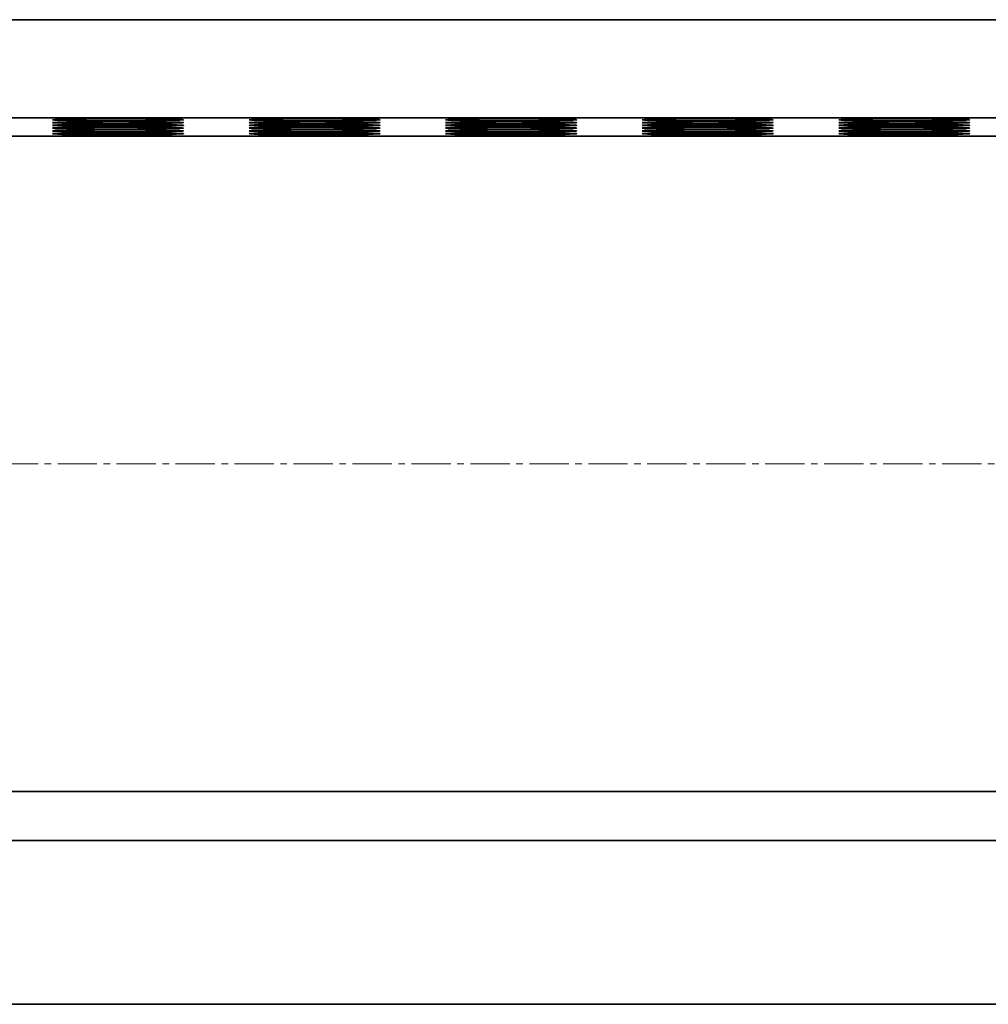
# Model space of a CAD drawing. Header units: millimetres. Extents: x 2945 to 26725, y -1082 to 16127.
# Tile 145 of 151: x 22718 to 23014, y 12168 to 12468. Entities that reach past the tile are written whole.
import ezdxf

# ---------------------------------------------------------------- set-up
doc = ezdxf.new("R2010")
doc.units = ezdxf.units.MM
doc.linetypes.add('点画线', pattern=[18, 12, -2, 2, -2])
doc.layers.add('中心线层', color=1, linetype='点画线', lineweight=18)
doc.layers.add('几何体', color=7, linetype='Continuous', lineweight=35)

msp = doc.modelspace()

# ---------------------------------------------------------------- linework, layer by layer
at = {"layer": '中心线层'}
msp.add_line((23551.999, 12332.598), (20660.189, 12332.598), dxfattribs=at)
at = {"layer": '几何体'}
for p, q in [((23288.428, 12468.148), (20888.428, 12468.148)), ((23288.428, 12438.151), (20888.428, 12438.151)), ((23290.928, 12432.598), (20890.928, 12432.598)), ((20890.928, 12232.598), (23290.928, 12232.598)), ((20888.428, 12217.598), (23288.428, 12217.598)), ((23380.928, 12167.598), (20790.928, 12167.598))]:
    msp.add_line(p, q, dxfattribs=at)
for points in [[(22728.428, 12437.588), (22728.606, 12437.625), (22729.139, 12437.662), (22730.015, 12437.697), (22731.22, 12437.731), (22732.732, 12437.762), (22734.524, 12437.79), (22736.564, 12437.814), (22738.816, 12437.835), (22741.24, 12437.85), (22743.791, 12437.862), (22746.426, 12437.868), (22749.096, 12437.869), (22751.754, 12437.865), (22754.353, 12437.857), (22756.847, 12437.843), (22759.19, 12437.825), (22761.34, 12437.803), (22763.261, 12437.776), (22764.917, 12437.747), (22766.278, 12437.715), (22767.321, 12437.68), (22768.027, 12437.644), (22768.383, 12437.606), (22768.383, 12437.569), (22768.027, 12437.531), (22767.321, 12437.495), (22766.278, 12437.46), (22764.917, 12437.428), (22763.261, 12437.399), (22761.34, 12437.372), (22759.19, 12437.35), (22756.847, 12437.332), (22754.353, 12437.318), (22751.754, 12437.31), (22749.096, 12437.306), (22746.426, 12437.307), (22743.791, 12437.314), (22741.24, 12437.325), (22738.816, 12437.341), (22736.564, 12437.361), (22734.524, 12437.385), (22732.732, 12437.413), (22731.22, 12437.444), (22730.015, 12437.478), (22729.139, 12437.513), (22728.606, 12437.55), (22728.428, 12437.588)], [(22728.428, 12436.743), (22728.606, 12436.78), (22729.139, 12436.817), (22730.015, 12436.852), (22731.22, 12436.886), (22732.732, 12436.917), (22734.524, 12436.945), (22736.564, 12436.969), (22738.816, 12436.99), (22741.24, 12437.005), (22743.791, 12437.017), (22746.426, 12437.023), (22749.096, 12437.024), (22751.754, 12437.02), (22754.353, 12437.012), (22756.847, 12436.998), (22759.19, 12436.98), (22761.34, 12436.958), (22763.261, 12436.931), (22764.917, 12436.902), (22766.278, 12436.87), (22767.321, 12436.835), (22768.027, 12436.799), (22768.383, 12436.761), (22768.383, 12436.724), (22768.027, 12436.686), (22767.321, 12436.65), (22766.278, 12436.615), (22764.917, 12436.583), (22763.261, 12436.554), (22761.34, 12436.527), (22759.19, 12436.505), (22756.847, 12436.487), (22754.353, 12436.473), (22751.754, 12436.465), (22749.096, 12436.461), (22746.426, 12436.462), (22743.791, 12436.469), (22741.24, 12436.48), (22738.816, 12436.496), (22736.564, 12436.516), (22734.524, 12436.54), (22732.732, 12436.568), (22731.22, 12436.599), (22730.015, 12436.633), (22729.139, 12436.668), (22728.606, 12436.705), (22728.428, 12436.743)], [(22788.428, 12437.588), (22788.606, 12437.625), (22789.139, 12437.662), (22790.015, 12437.697), (22791.22, 12437.731), (22792.732, 12437.762), (22794.524, 12437.79), (22796.564, 12437.814), (22798.816, 12437.835), (22801.24, 12437.85), (22803.791, 12437.862), (22806.426, 12437.868), (22809.096, 12437.869), (22811.754, 12437.865), (22814.353, 12437.857), (22816.847, 12437.843), (22819.19, 12437.825), (22821.34, 12437.803), (22823.261, 12437.776), (22824.917, 12437.747), (22826.278, 12437.715), (22827.321, 12437.68), (22828.027, 12437.644), (22828.383, 12437.606), (22828.383, 12437.569), (22828.027, 12437.531), (22827.321, 12437.495), (22826.278, 12437.46), (22824.917, 12437.428), (22823.261, 12437.399), (22821.34, 12437.372), (22819.19, 12437.35), (22816.847, 12437.332), (22814.353, 12437.318), (22811.754, 12437.31), (22809.096, 12437.306), (22806.426, 12437.307), (22803.791, 12437.314), (22801.24, 12437.325), (22798.816, 12437.341), (22796.564, 12437.361), (22794.524, 12437.385), (22792.732, 12437.413), (22791.22, 12437.444), (22790.015, 12437.478), (22789.139, 12437.513), (22788.606, 12437.55), (22788.428, 12437.588)], [(22788.428, 12436.743), (22788.606, 12436.78), (22789.139, 12436.817), (22790.015, 12436.852), (22791.22, 12436.886), (22792.732, 12436.917), (22794.524, 12436.945), (22796.564, 12436.969), (22798.816, 12436.99), (22801.24, 12437.005), (22803.791, 12437.017), (22806.426, 12437.023), (22809.096, 12437.024), (22811.754, 12437.02), (22814.353, 12437.012), (22816.847, 12436.998), (22819.19, 12436.98), (22821.34, 12436.958), (22823.261, 12436.931), (22824.917, 12436.902), (22826.278, 12436.87), (22827.321, 12436.835), (22828.027, 12436.799), (22828.383, 12436.761), (22828.383, 12436.724), (22828.027, 12436.686), (22827.321, 12436.65), (22826.278, 12436.615), (22824.917, 12436.583), (22823.261, 12436.554), (22821.34, 12436.527), (22819.19, 12436.505), (22816.847, 12436.487), (22814.353, 12436.473), (22811.754, 12436.465), (22809.096, 12436.461), (22806.426, 12436.462), (22803.791, 12436.469), (22801.24, 12436.48), (22798.816, 12436.496), (22796.564, 12436.516), (22794.524, 12436.54), (22792.732, 12436.568), (22791.22, 12436.599), (22790.015, 12436.633), (22789.139, 12436.668), (22788.606, 12436.705), (22788.428, 12436.743)], [(22848.428, 12437.588), (22848.606, 12437.625), (22849.139, 12437.662), (22850.015, 12437.697), (22851.22, 12437.731), (22852.732, 12437.762), (22854.524, 12437.79), (22856.564, 12437.814), (22858.816, 12437.835), (22861.24, 12437.85), (22863.791, 12437.862), (22866.426, 12437.868), (22869.096, 12437.869), (22871.754, 12437.865), (22874.353, 12437.857), (22876.847, 12437.843), (22879.19, 12437.825), (22881.34, 12437.803), (22883.261, 12437.776), (22884.917, 12437.747), (22886.278, 12437.715), (22887.321, 12437.68), (22888.027, 12437.644), (22888.383, 12437.606), (22888.383, 12437.569), (22888.027, 12437.531), (22887.321, 12437.495), (22886.278, 12437.46), (22884.917, 12437.428), (22883.261, 12437.399), (22881.34, 12437.372), (22879.19, 12437.35), (22876.847, 12437.332), (22874.353, 12437.318), (22871.754, 12437.31), (22869.096, 12437.306), (22866.426, 12437.307), (22863.791, 12437.314), (22861.24, 12437.325), (22858.816, 12437.341), (22856.564, 12437.361), (22854.524, 12437.385), (22852.732, 12437.413), (22851.22, 12437.444), (22850.015, 12437.478), (22849.139, 12437.513), (22848.606, 12437.55), (22848.428, 12437.588)], [(22848.428, 12436.743), (22848.606, 12436.78), (22849.139, 12436.817), (22850.015, 12436.852), (22851.22, 12436.886), (22852.732, 12436.917), (22854.524, 12436.945), (22856.564, 12436.969), (22858.816, 12436.99), (22861.24, 12437.005), (22863.791, 12437.017), (22866.426, 12437.023), (22869.096, 12437.024), (22871.754, 12437.02), (22874.353, 12437.012), (22876.847, 12436.998), (22879.19, 12436.98), (22881.34, 12436.958), (22883.261, 12436.931), (22884.917, 12436.902), (22886.278, 12436.87), (22887.321, 12436.835), (22888.027, 12436.799), (22888.383, 12436.761), (22888.383, 12436.724), (22888.027, 12436.686), (22887.321, 12436.65), (22886.278, 12436.615), (22884.917, 12436.583), (22883.261, 12436.554), (22881.34, 12436.527), (22879.19, 12436.505), (22876.847, 12436.487), (22874.353, 12436.473), (22871.754, 12436.465), (22869.096, 12436.461), (22866.426, 12436.462), (22863.791, 12436.469), (22861.24, 12436.48), (22858.816, 12436.496), (22856.564, 12436.516), (22854.524, 12436.54), (22852.732, 12436.568), (22851.22, 12436.599), (22850.015, 12436.633), (22849.139, 12436.668), (22848.606, 12436.705), (22848.428, 12436.743)], [(22908.428, 12437.588), (22908.606, 12437.625), (22909.139, 12437.662), (22910.015, 12437.697), (22911.22, 12437.731), (22912.732, 12437.762), (22914.524, 12437.79), (22916.564, 12437.814), (22918.816, 12437.835), (22921.24, 12437.85), (22923.791, 12437.862), (22926.426, 12437.868), (22929.096, 12437.869), (22931.754, 12437.865), (22934.353, 12437.857), (22936.847, 12437.843), (22939.19, 12437.825), (22941.34, 12437.803), (22943.261, 12437.776), (22944.917, 12437.747), (22946.278, 12437.715), (22947.321, 12437.68), (22948.027, 12437.644), (22948.383, 12437.606), (22948.383, 12437.569), (22948.027, 12437.531), (22947.321, 12437.495), (22946.278, 12437.46), (22944.917, 12437.428), (22943.261, 12437.399), (22941.34, 12437.372), (22939.19, 12437.35), (22936.847, 12437.332), (22934.353, 12437.318), (22931.754, 12437.31), (22929.096, 12437.306), (22926.426, 12437.307), (22923.791, 12437.314), (22921.24, 12437.325), (22918.816, 12437.341), (22916.564, 12437.361), (22914.524, 12437.385), (22912.732, 12437.413), (22911.22, 12437.444), (22910.015, 12437.478), (22909.139, 12437.513), (22908.606, 12437.55), (22908.428, 12437.588)], [(22908.428, 12436.743), (22908.606, 12436.78), (22909.139, 12436.817), (22910.015, 12436.852), (22911.22, 12436.886), (22912.732, 12436.917), (22914.524, 12436.945), (22916.564, 12436.969), (22918.816, 12436.99), (22921.24, 12437.005), (22923.791, 12437.017), (22926.426, 12437.023), (22929.096, 12437.024), (22931.754, 12437.02), (22934.353, 12437.012), (22936.847, 12436.998), (22939.19, 12436.98), (22941.34, 12436.958), (22943.261, 12436.931), (22944.917, 12436.902), (22946.278, 12436.87), (22947.321, 12436.835), (22948.027, 12436.799), (22948.383, 12436.761), (22948.383, 12436.724), (22948.027, 12436.686), (22947.321, 12436.65), (22946.278, 12436.615), (22944.917, 12436.583), (22943.261, 12436.554), (22941.34, 12436.527), (22939.19, 12436.505), (22936.847, 12436.487), (22934.353, 12436.473), (22931.754, 12436.465), (22929.096, 12436.461), (22926.426, 12436.462), (22923.791, 12436.469), (22921.24, 12436.48), (22918.816, 12436.496), (22916.564, 12436.516), (22914.524, 12436.54), (22912.732, 12436.568), (22911.22, 12436.599), (22910.015, 12436.633), (22909.139, 12436.668), (22908.606, 12436.705), (22908.428, 12436.743)], [(22968.428, 12437.588), (22968.606, 12437.625), (22969.139, 12437.662), (22970.015, 12437.697), (22971.22, 12437.731), (22972.732, 12437.762), (22974.524, 12437.79), (22976.564, 12437.814), (22978.816, 12437.835), (22981.24, 12437.85), (22983.791, 12437.862), (22986.426, 12437.868), (22989.096, 12437.869), (22991.754, 12437.865), (22994.353, 12437.857), (22996.847, 12437.843), (22999.19, 12437.825), (23001.34, 12437.803), (23003.261, 12437.776), (23004.917, 12437.747), (23006.278, 12437.715), (23007.321, 12437.68), (23008.027, 12437.644), (23008.383, 12437.606), (23008.383, 12437.569), (23008.027, 12437.531), (23007.321, 12437.495), (23006.278, 12437.46), (23004.917, 12437.428), (23003.261, 12437.399), (23001.34, 12437.372), (22999.19, 12437.35), (22996.847, 12437.332), (22994.353, 12437.318), (22991.754, 12437.31), (22989.096, 12437.306), (22986.426, 12437.307), (22983.791, 12437.314), (22981.24, 12437.325), (22978.816, 12437.341), (22976.564, 12437.361), (22974.524, 12437.385), (22972.732, 12437.413), (22971.22, 12437.444), (22970.015, 12437.478), (22969.139, 12437.513), (22968.606, 12437.55), (22968.428, 12437.588)], [(22968.428, 12436.743), (22968.606, 12436.78), (22969.139, 12436.817), (22970.015, 12436.852), (22971.22, 12436.886), (22972.732, 12436.917), (22974.524, 12436.945), (22976.564, 12436.969), (22978.816, 12436.99), (22981.24, 12437.005), (22983.791, 12437.017), (22986.426, 12437.023), (22989.096, 12437.024), (22991.754, 12437.02), (22994.353, 12437.012), (22996.847, 12436.998), (22999.19, 12436.98), (23001.34, 12436.958), (23003.261, 12436.931), (23004.917, 12436.902), (23006.278, 12436.87), (23007.321, 12436.835), (23008.027, 12436.799), (23008.383, 12436.761), (23008.383, 12436.724), (23008.027, 12436.686), (23007.321, 12436.65), (23006.278, 12436.615), (23004.917, 12436.583), (23003.261, 12436.554), (23001.34, 12436.527), (22999.19, 12436.505), (22996.847, 12436.487), (22994.353, 12436.473), (22991.754, 12436.465), (22989.096, 12436.461), (22986.426, 12436.462), (22983.791, 12436.469), (22981.24, 12436.48), (22978.816, 12436.496), (22976.564, 12436.516), (22974.524, 12436.54), (22972.732, 12436.568), (22971.22, 12436.599), (22970.015, 12436.633), (22969.139, 12436.668), (22968.606, 12436.705), (22968.428, 12436.743)], [(22728.428, 12435.898), (22728.606, 12435.935), (22729.139, 12435.972), (22730.015, 12436.007), (22731.22, 12436.041), (22732.732, 12436.072), (22734.524, 12436.1), (22736.564, 12436.124), (22738.816, 12436.145), (22741.24, 12436.16), (22743.791, 12436.172), (22746.426, 12436.178), (22749.096, 12436.179), (22751.754, 12436.175), (22754.353, 12436.167), (22756.847, 12436.153), (22759.19, 12436.135), (22761.34, 12436.113), (22763.261, 12436.086), (22764.917, 12436.057), (22766.278, 12436.025), (22767.321, 12435.99), (22768.027, 12435.954), (22768.383, 12435.916), (22768.383, 12435.879), (22768.027, 12435.841), (22767.321, 12435.805), (22766.278, 12435.77), (22764.917, 12435.738), (22763.261, 12435.709), (22761.34, 12435.682), (22759.19, 12435.66), (22756.847, 12435.642), (22754.353, 12435.628), (22751.754, 12435.62), (22749.096, 12435.616), (22746.426, 12435.617), (22743.791, 12435.624), (22741.24, 12435.635), (22738.816, 12435.651), (22736.564, 12435.671), (22734.524, 12435.695), (22732.732, 12435.723), (22731.22, 12435.754), (22730.015, 12435.788), (22729.139, 12435.823), (22728.606, 12435.86), (22728.428, 12435.898)], [(22728.428, 12435.053), (22728.606, 12435.09), (22729.139, 12435.127), (22730.015, 12435.162), (22731.22, 12435.196), (22732.732, 12435.227), (22734.524, 12435.255), (22736.564, 12435.279), (22738.816, 12435.3), (22741.24, 12435.315), (22743.791, 12435.327), (22746.426, 12435.333), (22749.096, 12435.334), (22751.754, 12435.33), (22754.353, 12435.322), (22756.847, 12435.308), (22759.19, 12435.29), (22761.34, 12435.268), (22763.261, 12435.241), (22764.917, 12435.212), (22766.278, 12435.18), (22767.321, 12435.145), (22768.027, 12435.109), (22768.383, 12435.071), (22768.383, 12435.034), (22768.027, 12434.996), (22767.321, 12434.96), (22766.278, 12434.925), (22764.917, 12434.893), (22763.261, 12434.864), (22761.34, 12434.837), (22759.19, 12434.815), (22756.847, 12434.797), (22754.353, 12434.784), (22751.754, 12434.775), (22749.096, 12434.771), (22746.426, 12434.772), (22743.791, 12434.779), (22741.24, 12434.79), (22738.816, 12434.806), (22736.564, 12434.826), (22734.524, 12434.85), (22732.732, 12434.878), (22731.22, 12434.909), (22730.015, 12434.943), (22729.139, 12434.978), (22728.606, 12435.015), (22728.428, 12435.053)], [(22728.428, 12434.208), (22728.606, 12434.245), (22729.139, 12434.282), (22730.015, 12434.317), (22731.22, 12434.351), (22732.732, 12434.382), (22734.524, 12434.41), (22736.564, 12434.434), (22738.816, 12434.455), (22741.24, 12434.47), (22743.791, 12434.482), (22746.426, 12434.488), (22749.096, 12434.489), (22751.754, 12434.485), (22754.353, 12434.477), (22756.847, 12434.463), (22759.19, 12434.445), (22761.34, 12434.423), (22763.261, 12434.396), (22764.917, 12434.367), (22766.278, 12434.335), (22767.321, 12434.3), (22768.027, 12434.264), (22768.383, 12434.226), (22768.383, 12434.189), (22768.027, 12434.151), (22767.321, 12434.115), (22766.278, 12434.08), (22764.917, 12434.048), (22763.261, 12434.019), (22761.34, 12433.992), (22759.19, 12433.97), (22756.847, 12433.952), (22754.353, 12433.939), (22751.754, 12433.93), (22749.096, 12433.926), (22746.426, 12433.927), (22743.791, 12433.934), (22741.24, 12433.945), (22738.816, 12433.961), (22736.564, 12433.981), (22734.524, 12434.005), (22732.732, 12434.033), (22731.22, 12434.064), (22730.015, 12434.098), (22729.139, 12434.133), (22728.606, 12434.17), (22728.428, 12434.208)], [(22788.428, 12435.898), (22788.606, 12435.935), (22789.139, 12435.972), (22790.015, 12436.007), (22791.22, 12436.041), (22792.732, 12436.072), (22794.524, 12436.1), (22796.564, 12436.124), (22798.816, 12436.145), (22801.24, 12436.16), (22803.791, 12436.172), (22806.426, 12436.178), (22809.096, 12436.179), (22811.754, 12436.175), (22814.353, 12436.167), (22816.847, 12436.153), (22819.19, 12436.135), (22821.34, 12436.113), (22823.261, 12436.086), (22824.917, 12436.057), (22826.278, 12436.025), (22827.321, 12435.99), (22828.027, 12435.954), (22828.383, 12435.916), (22828.383, 12435.879), (22828.027, 12435.841), (22827.321, 12435.805), (22826.278, 12435.77), (22824.917, 12435.738), (22823.261, 12435.709), (22821.34, 12435.682), (22819.19, 12435.66), (22816.847, 12435.642), (22814.353, 12435.628), (22811.754, 12435.62), (22809.096, 12435.616), (22806.426, 12435.617), (22803.791, 12435.624), (22801.24, 12435.635), (22798.816, 12435.651), (22796.564, 12435.671), (22794.524, 12435.695), (22792.732, 12435.723), (22791.22, 12435.754), (22790.015, 12435.788), (22789.139, 12435.823), (22788.606, 12435.86), (22788.428, 12435.898)], [(22788.428, 12435.053), (22788.606, 12435.09), (22789.139, 12435.127), (22790.015, 12435.162), (22791.22, 12435.196), (22792.732, 12435.227), (22794.524, 12435.255), (22796.564, 12435.279), (22798.816, 12435.3), (22801.24, 12435.315), (22803.791, 12435.327), (22806.426, 12435.333), (22809.096, 12435.334), (22811.754, 12435.33), (22814.353, 12435.322), (22816.847, 12435.308), (22819.19, 12435.29), (22821.34, 12435.268), (22823.261, 12435.241), (22824.917, 12435.212), (22826.278, 12435.18), (22827.321, 12435.145), (22828.027, 12435.109), (22828.383, 12435.071), (22828.383, 12435.034), (22828.027, 12434.996), (22827.321, 12434.96), (22826.278, 12434.925), (22824.917, 12434.893), (22823.261, 12434.864), (22821.34, 12434.837), (22819.19, 12434.815), (22816.847, 12434.797), (22814.353, 12434.784), (22811.754, 12434.775), (22809.096, 12434.771), (22806.426, 12434.772), (22803.791, 12434.779), (22801.24, 12434.79), (22798.816, 12434.806), (22796.564, 12434.826), (22794.524, 12434.85), (22792.732, 12434.878), (22791.22, 12434.909), (22790.015, 12434.943), (22789.139, 12434.978), (22788.606, 12435.015), (22788.428, 12435.053)], [(22788.428, 12434.208), (22788.606, 12434.245), (22789.139, 12434.282), (22790.015, 12434.317), (22791.22, 12434.351), (22792.732, 12434.382), (22794.524, 12434.41), (22796.564, 12434.434), (22798.816, 12434.455), (22801.24, 12434.47), (22803.791, 12434.482), (22806.426, 12434.488), (22809.096, 12434.489), (22811.754, 12434.485), (22814.353, 12434.477), (22816.847, 12434.463), (22819.19, 12434.445), (22821.34, 12434.423), (22823.261, 12434.396), (22824.917, 12434.367), (22826.278, 12434.335), (22827.321, 12434.3), (22828.027, 12434.264), (22828.383, 12434.226), (22828.383, 12434.189), (22828.027, 12434.151), (22827.321, 12434.115), (22826.278, 12434.08), (22824.917, 12434.048), (22823.261, 12434.019), (22821.34, 12433.992), (22819.19, 12433.97), (22816.847, 12433.952), (22814.353, 12433.939), (22811.754, 12433.93), (22809.096, 12433.926), (22806.426, 12433.927), (22803.791, 12433.934), (22801.24, 12433.945), (22798.816, 12433.961), (22796.564, 12433.981), (22794.524, 12434.005), (22792.732, 12434.033), (22791.22, 12434.064), (22790.015, 12434.098), (22789.139, 12434.133), (22788.606, 12434.17), (22788.428, 12434.208)], [(22848.428, 12435.898), (22848.606, 12435.935), (22849.139, 12435.972), (22850.015, 12436.007), (22851.22, 12436.041), (22852.732, 12436.072), (22854.524, 12436.1), (22856.564, 12436.124), (22858.816, 12436.145), (22861.24, 12436.16), (22863.791, 12436.172), (22866.426, 12436.178), (22869.096, 12436.179), (22871.754, 12436.175), (22874.353, 12436.167), (22876.847, 12436.153), (22879.19, 12436.135), (22881.34, 12436.113), (22883.261, 12436.086), (22884.917, 12436.057), (22886.278, 12436.025), (22887.321, 12435.99), (22888.027, 12435.954), (22888.383, 12435.916), (22888.383, 12435.879), (22888.027, 12435.841), (22887.321, 12435.805), (22886.278, 12435.77), (22884.917, 12435.738), (22883.261, 12435.709), (22881.34, 12435.682), (22879.19, 12435.66), (22876.847, 12435.642), (22874.353, 12435.628), (22871.754, 12435.62), (22869.096, 12435.616), (22866.426, 12435.617), (22863.791, 12435.624), (22861.24, 12435.635), (22858.816, 12435.651), (22856.564, 12435.671), (22854.524, 12435.695), (22852.732, 12435.723), (22851.22, 12435.754), (22850.015, 12435.788), (22849.139, 12435.823), (22848.606, 12435.86), (22848.428, 12435.898)], [(22848.428, 12435.053), (22848.606, 12435.09), (22849.139, 12435.127), (22850.015, 12435.162), (22851.22, 12435.196), (22852.732, 12435.227), (22854.524, 12435.255), (22856.564, 12435.279), (22858.816, 12435.3), (22861.24, 12435.315), (22863.791, 12435.327), (22866.426, 12435.333), (22869.096, 12435.334), (22871.754, 12435.33), (22874.353, 12435.322), (22876.847, 12435.308), (22879.19, 12435.29), (22881.34, 12435.268), (22883.261, 12435.241), (22884.917, 12435.212), (22886.278, 12435.18), (22887.321, 12435.145), (22888.027, 12435.109), (22888.383, 12435.071), (22888.383, 12435.034), (22888.027, 12434.996), (22887.321, 12434.96), (22886.278, 12434.925), (22884.917, 12434.893), (22883.261, 12434.864), (22881.34, 12434.837), (22879.19, 12434.815), (22876.847, 12434.797), (22874.353, 12434.784), (22871.754, 12434.775), (22869.096, 12434.771), (22866.426, 12434.772), (22863.791, 12434.779), (22861.24, 12434.79), (22858.816, 12434.806), (22856.564, 12434.826), (22854.524, 12434.85), (22852.732, 12434.878), (22851.22, 12434.909), (22850.015, 12434.943), (22849.139, 12434.978), (22848.606, 12435.015), (22848.428, 12435.053)], [(22848.428, 12434.208), (22848.606, 12434.245), (22849.139, 12434.282), (22850.015, 12434.317), (22851.22, 12434.351), (22852.732, 12434.382), (22854.524, 12434.41), (22856.564, 12434.434), (22858.816, 12434.455), (22861.24, 12434.47), (22863.791, 12434.482), (22866.426, 12434.488), (22869.096, 12434.489), (22871.754, 12434.485), (22874.353, 12434.477), (22876.847, 12434.463), (22879.19, 12434.445), (22881.34, 12434.423), (22883.261, 12434.396), (22884.917, 12434.367), (22886.278, 12434.335), (22887.321, 12434.3), (22888.027, 12434.264), (22888.383, 12434.226), (22888.383, 12434.189), (22888.027, 12434.151), (22887.321, 12434.115), (22886.278, 12434.08), (22884.917, 12434.048), (22883.261, 12434.019), (22881.34, 12433.992), (22879.19, 12433.97), (22876.847, 12433.952), (22874.353, 12433.939), (22871.754, 12433.93), (22869.096, 12433.926), (22866.426, 12433.927), (22863.791, 12433.934), (22861.24, 12433.945), (22858.816, 12433.961), (22856.564, 12433.981), (22854.524, 12434.005), (22852.732, 12434.033), (22851.22, 12434.064), (22850.015, 12434.098), (22849.139, 12434.133), (22848.606, 12434.17), (22848.428, 12434.208)], [(22908.428, 12435.898), (22908.606, 12435.935), (22909.139, 12435.972), (22910.015, 12436.007), (22911.22, 12436.041), (22912.732, 12436.072), (22914.524, 12436.1), (22916.564, 12436.124), (22918.816, 12436.145), (22921.24, 12436.16), (22923.791, 12436.172), (22926.426, 12436.178), (22929.096, 12436.179), (22931.754, 12436.175), (22934.353, 12436.167), (22936.847, 12436.153), (22939.19, 12436.135), (22941.34, 12436.113), (22943.261, 12436.086), (22944.917, 12436.057), (22946.278, 12436.025), (22947.321, 12435.99), (22948.027, 12435.954), (22948.383, 12435.916), (22948.383, 12435.879), (22948.027, 12435.841), (22947.321, 12435.805), (22946.278, 12435.77), (22944.917, 12435.738), (22943.261, 12435.709), (22941.34, 12435.682), (22939.19, 12435.66), (22936.847, 12435.642), (22934.353, 12435.628), (22931.754, 12435.62), (22929.096, 12435.616), (22926.426, 12435.617), (22923.791, 12435.624), (22921.24, 12435.635), (22918.816, 12435.651), (22916.564, 12435.671), (22914.524, 12435.695), (22912.732, 12435.723), (22911.22, 12435.754), (22910.015, 12435.788), (22909.139, 12435.823), (22908.606, 12435.86), (22908.428, 12435.898)], [(22908.428, 12435.053), (22908.606, 12435.09), (22909.139, 12435.127), (22910.015, 12435.162), (22911.22, 12435.196), (22912.732, 12435.227), (22914.524, 12435.255), (22916.564, 12435.279), (22918.816, 12435.3), (22921.24, 12435.315), (22923.791, 12435.327), (22926.426, 12435.333), (22929.096, 12435.334), (22931.754, 12435.33), (22934.353, 12435.322), (22936.847, 12435.308), (22939.19, 12435.29), (22941.34, 12435.268), (22943.261, 12435.241), (22944.917, 12435.212), (22946.278, 12435.18), (22947.321, 12435.145), (22948.027, 12435.109), (22948.383, 12435.071), (22948.383, 12435.034), (22948.027, 12434.996), (22947.321, 12434.96), (22946.278, 12434.925), (22944.917, 12434.893), (22943.261, 12434.864), (22941.34, 12434.837), (22939.19, 12434.815), (22936.847, 12434.797), (22934.353, 12434.784), (22931.754, 12434.775), (22929.096, 12434.771), (22926.426, 12434.772), (22923.791, 12434.779), (22921.24, 12434.79), (22918.816, 12434.806), (22916.564, 12434.826), (22914.524, 12434.85), (22912.732, 12434.878), (22911.22, 12434.909), (22910.015, 12434.943), (22909.139, 12434.978), (22908.606, 12435.015), (22908.428, 12435.053)], [(22908.428, 12434.208), (22908.606, 12434.245), (22909.139, 12434.282), (22910.015, 12434.317), (22911.22, 12434.351), (22912.732, 12434.382), (22914.524, 12434.41), (22916.564, 12434.434), (22918.816, 12434.455), (22921.24, 12434.47), (22923.791, 12434.482), (22926.426, 12434.488), (22929.096, 12434.489), (22931.754, 12434.485), (22934.353, 12434.477), (22936.847, 12434.463), (22939.19, 12434.445), (22941.34, 12434.423), (22943.261, 12434.396), (22944.917, 12434.367), (22946.278, 12434.335), (22947.321, 12434.3), (22948.027, 12434.264), (22948.383, 12434.226), (22948.383, 12434.189), (22948.027, 12434.151), (22947.321, 12434.115), (22946.278, 12434.08), (22944.917, 12434.048), (22943.261, 12434.019), (22941.34, 12433.992), (22939.19, 12433.97), (22936.847, 12433.952), (22934.353, 12433.939), (22931.754, 12433.93), (22929.096, 12433.926), (22926.426, 12433.927), (22923.791, 12433.934), (22921.24, 12433.945), (22918.816, 12433.961), (22916.564, 12433.981), (22914.524, 12434.005), (22912.732, 12434.033), (22911.22, 12434.064), (22910.015, 12434.098), (22909.139, 12434.133), (22908.606, 12434.17), (22908.428, 12434.208)], [(22968.428, 12435.898), (22968.606, 12435.935), (22969.139, 12435.972), (22970.015, 12436.007), (22971.22, 12436.041), (22972.732, 12436.072), (22974.524, 12436.1), (22976.564, 12436.124), (22978.816, 12436.145), (22981.24, 12436.16), (22983.791, 12436.172), (22986.426, 12436.178), (22989.096, 12436.179), (22991.754, 12436.175), (22994.353, 12436.167), (22996.847, 12436.153), (22999.19, 12436.135), (23001.34, 12436.113), (23003.261, 12436.086), (23004.917, 12436.057), (23006.278, 12436.025), (23007.321, 12435.99), (23008.027, 12435.954), (23008.383, 12435.916), (23008.383, 12435.879), (23008.027, 12435.841), (23007.321, 12435.805), (23006.278, 12435.77), (23004.917, 12435.738), (23003.261, 12435.709), (23001.34, 12435.682), (22999.19, 12435.66), (22996.847, 12435.642), (22994.353, 12435.628), (22991.754, 12435.62), (22989.096, 12435.616), (22986.426, 12435.617), (22983.791, 12435.624), (22981.24, 12435.635), (22978.816, 12435.651), (22976.564, 12435.671), (22974.524, 12435.695), (22972.732, 12435.723), (22971.22, 12435.754), (22970.015, 12435.788), (22969.139, 12435.823), (22968.606, 12435.86), (22968.428, 12435.898)], [(22968.428, 12435.053), (22968.606, 12435.09), (22969.139, 12435.127), (22970.015, 12435.162), (22971.22, 12435.196), (22972.732, 12435.227), (22974.524, 12435.255), (22976.564, 12435.279), (22978.816, 12435.3), (22981.24, 12435.315), (22983.791, 12435.327), (22986.426, 12435.333), (22989.096, 12435.334), (22991.754, 12435.33), (22994.353, 12435.322), (22996.847, 12435.308), (22999.19, 12435.29), (23001.34, 12435.268), (23003.261, 12435.241), (23004.917, 12435.212), (23006.278, 12435.18), (23007.321, 12435.145), (23008.027, 12435.109), (23008.383, 12435.071), (23008.383, 12435.034), (23008.027, 12434.996), (23007.321, 12434.96), (23006.278, 12434.925), (23004.917, 12434.893), (23003.261, 12434.864), (23001.34, 12434.837), (22999.19, 12434.815), (22996.847, 12434.797), (22994.353, 12434.784), (22991.754, 12434.775), (22989.096, 12434.771), (22986.426, 12434.772), (22983.791, 12434.779), (22981.24, 12434.79), (22978.816, 12434.806), (22976.564, 12434.826), (22974.524, 12434.85), (22972.732, 12434.878), (22971.22, 12434.909), (22970.015, 12434.943), (22969.139, 12434.978), (22968.606, 12435.015), (22968.428, 12435.053)], [(22968.428, 12434.208), (22968.606, 12434.245), (22969.139, 12434.282), (22970.015, 12434.317), (22971.22, 12434.351), (22972.732, 12434.382), (22974.524, 12434.41), (22976.564, 12434.434), (22978.816, 12434.455), (22981.24, 12434.47), (22983.791, 12434.482), (22986.426, 12434.488), (22989.096, 12434.489), (22991.754, 12434.485), (22994.353, 12434.477), (22996.847, 12434.463), (22999.19, 12434.445), (23001.34, 12434.423), (23003.261, 12434.396), (23004.917, 12434.367), (23006.278, 12434.335), (23007.321, 12434.3), (23008.027, 12434.264), (23008.383, 12434.226), (23008.383, 12434.189), (23008.027, 12434.151), (23007.321, 12434.115), (23006.278, 12434.08), (23004.917, 12434.048), (23003.261, 12434.019), (23001.34, 12433.992), (22999.19, 12433.97), (22996.847, 12433.952), (22994.353, 12433.939), (22991.754, 12433.93), (22989.096, 12433.926), (22986.426, 12433.927), (22983.791, 12433.934), (22981.24, 12433.945), (22978.816, 12433.961), (22976.564, 12433.981), (22974.524, 12434.005), (22972.732, 12434.033), (22971.22, 12434.064), (22970.015, 12434.098), (22969.139, 12434.133), (22968.606, 12434.17), (22968.428, 12434.208)], [(22728.428, 12433.363), (22728.606, 12433.4), (22729.139, 12433.437), (22730.015, 12433.472), (22731.22, 12433.506), (22732.732, 12433.537), (22734.524, 12433.565), (22736.564, 12433.589), (22738.816, 12433.61), (22741.24, 12433.625), (22743.791, 12433.637), (22746.426, 12433.643), (22749.096, 12433.644), (22751.754, 12433.64), (22754.353, 12433.632), (22756.847, 12433.618), (22759.19, 12433.6), (22761.34, 12433.578), (22763.261, 12433.551), (22764.917, 12433.522), (22766.278, 12433.49), (22767.321, 12433.455), (22768.027, 12433.419), (22768.383, 12433.381), (22768.383, 12433.344), (22768.027, 12433.306), (22767.321, 12433.27), (22766.278, 12433.235), (22764.917, 12433.203), (22763.261, 12433.174), (22761.34, 12433.147), (22759.19, 12433.125), (22756.847, 12433.107), (22754.353, 12433.094), (22751.754, 12433.085), (22749.096, 12433.081), (22746.426, 12433.082), (22743.791, 12433.089), (22741.24, 12433.1), (22738.816, 12433.116), (22736.564, 12433.136), (22734.524, 12433.16), (22732.732, 12433.188), (22731.22, 12433.219), (22730.015, 12433.253), (22729.139, 12433.288), (22728.606, 12433.325), (22728.428, 12433.363)], [(22729.26, 12432.598), (22730.015, 12432.627), (22731.22, 12432.661), (22732.732, 12432.692), (22734.524, 12432.72), (22736.564, 12432.744), (22738.816, 12432.765), (22741.24, 12432.78), (22743.791, 12432.792), (22746.426, 12432.798), (22749.096, 12432.799), (22751.754, 12432.795), (22754.353, 12432.787), (22756.847, 12432.773), (22759.19, 12432.755), (22761.34, 12432.733), (22763.261, 12432.706), (22764.917, 12432.677), (22766.278, 12432.645), (22767.321, 12432.61), (22767.596, 12432.598)], [(22788.428, 12433.363), (22788.606, 12433.4), (22789.139, 12433.437), (22790.015, 12433.472), (22791.22, 12433.506), (22792.732, 12433.537), (22794.524, 12433.565), (22796.564, 12433.589), (22798.816, 12433.61), (22801.24, 12433.625), (22803.791, 12433.637), (22806.426, 12433.643), (22809.096, 12433.644), (22811.754, 12433.64), (22814.353, 12433.632), (22816.847, 12433.618), (22819.19, 12433.6), (22821.34, 12433.578), (22823.261, 12433.551), (22824.917, 12433.522), (22826.278, 12433.49), (22827.321, 12433.455), (22828.027, 12433.419), (22828.383, 12433.381), (22828.383, 12433.344), (22828.027, 12433.306), (22827.321, 12433.27), (22826.278, 12433.235), (22824.917, 12433.203), (22823.261, 12433.174), (22821.34, 12433.147), (22819.19, 12433.125), (22816.847, 12433.107), (22814.353, 12433.094), (22811.754, 12433.085), (22809.096, 12433.081), (22806.426, 12433.082), (22803.791, 12433.089), (22801.24, 12433.1), (22798.816, 12433.116), (22796.564, 12433.136), (22794.524, 12433.16), (22792.732, 12433.188), (22791.22, 12433.219), (22790.015, 12433.253), (22789.139, 12433.288), (22788.606, 12433.325), (22788.428, 12433.363)], [(22789.26, 12432.598), (22790.015, 12432.627), (22791.22, 12432.661), (22792.732, 12432.692), (22794.524, 12432.72), (22796.564, 12432.744), (22798.816, 12432.765), (22801.24, 12432.78), (22803.791, 12432.792), (22806.426, 12432.798), (22809.096, 12432.799), (22811.754, 12432.795), (22814.353, 12432.787), (22816.847, 12432.773), (22819.19, 12432.755), (22821.34, 12432.733), (22823.261, 12432.706), (22824.917, 12432.677), (22826.278, 12432.645), (22827.321, 12432.61), (22827.596, 12432.598)], [(22848.428, 12433.363), (22848.606, 12433.4), (22849.139, 12433.437), (22850.015, 12433.472), (22851.22, 12433.506), (22852.732, 12433.537), (22854.524, 12433.565), (22856.564, 12433.589), (22858.816, 12433.61), (22861.24, 12433.625), (22863.791, 12433.637), (22866.426, 12433.643), (22869.096, 12433.644), (22871.754, 12433.64), (22874.353, 12433.632), (22876.847, 12433.618), (22879.19, 12433.6), (22881.34, 12433.578), (22883.261, 12433.551), (22884.917, 12433.522), (22886.278, 12433.49), (22887.321, 12433.455), (22888.027, 12433.419), (22888.383, 12433.381), (22888.383, 12433.344), (22888.027, 12433.306), (22887.321, 12433.27), (22886.278, 12433.235), (22884.917, 12433.203), (22883.261, 12433.174), (22881.34, 12433.147), (22879.19, 12433.125), (22876.847, 12433.107), (22874.353, 12433.094), (22871.754, 12433.085), (22869.096, 12433.081), (22866.426, 12433.082), (22863.791, 12433.089), (22861.24, 12433.1), (22858.816, 12433.116), (22856.564, 12433.136), (22854.524, 12433.16), (22852.732, 12433.188), (22851.22, 12433.219), (22850.015, 12433.253), (22849.139, 12433.288), (22848.606, 12433.325), (22848.428, 12433.363)], [(22849.26, 12432.598), (22850.015, 12432.627), (22851.22, 12432.661), (22852.732, 12432.692), (22854.524, 12432.72), (22856.564, 12432.744), (22858.816, 12432.765), (22861.24, 12432.78), (22863.791, 12432.792), (22866.426, 12432.798), (22869.096, 12432.799), (22871.754, 12432.795), (22874.353, 12432.787), (22876.847, 12432.773), (22879.19, 12432.755), (22881.34, 12432.733), (22883.261, 12432.706), (22884.917, 12432.677), (22886.278, 12432.645), (22887.321, 12432.61), (22887.596, 12432.598)], [(22908.428, 12433.363), (22908.606, 12433.4), (22909.139, 12433.437), (22910.015, 12433.472), (22911.22, 12433.506), (22912.732, 12433.537), (22914.524, 12433.565), (22916.564, 12433.589), (22918.816, 12433.61), (22921.24, 12433.625), (22923.791, 12433.637), (22926.426, 12433.643), (22929.096, 12433.644), (22931.754, 12433.64), (22934.353, 12433.632), (22936.847, 12433.618), (22939.19, 12433.6), (22941.34, 12433.578), (22943.261, 12433.551), (22944.917, 12433.522), (22946.278, 12433.49), (22947.321, 12433.455), (22948.027, 12433.419), (22948.383, 12433.381), (22948.383, 12433.344), (22948.027, 12433.306), (22947.321, 12433.27), (22946.278, 12433.235), (22944.917, 12433.203), (22943.261, 12433.174), (22941.34, 12433.147), (22939.19, 12433.125), (22936.847, 12433.107), (22934.353, 12433.094), (22931.754, 12433.085), (22929.096, 12433.081), (22926.426, 12433.082), (22923.791, 12433.089), (22921.24, 12433.1), (22918.816, 12433.116), (22916.564, 12433.136), (22914.524, 12433.16), (22912.732, 12433.188), (22911.22, 12433.219), (22910.015, 12433.253), (22909.139, 12433.288), (22908.606, 12433.325), (22908.428, 12433.363)], [(22909.26, 12432.598), (22910.015, 12432.627), (22911.22, 12432.661), (22912.732, 12432.692), (22914.524, 12432.72), (22916.564, 12432.744), (22918.816, 12432.765), (22921.24, 12432.78), (22923.791, 12432.792), (22926.426, 12432.798), (22929.096, 12432.799), (22931.754, 12432.795), (22934.353, 12432.787), (22936.847, 12432.773), (22939.19, 12432.755), (22941.34, 12432.733), (22943.261, 12432.706), (22944.917, 12432.677), (22946.278, 12432.645), (22947.321, 12432.61), (22947.596, 12432.598)], [(22968.428, 12433.363), (22968.606, 12433.4), (22969.139, 12433.437), (22970.015, 12433.472), (22971.22, 12433.506), (22972.732, 12433.537), (22974.524, 12433.565), (22976.564, 12433.589), (22978.816, 12433.61), (22981.24, 12433.625), (22983.791, 12433.637), (22986.426, 12433.643), (22989.096, 12433.644), (22991.754, 12433.64), (22994.353, 12433.632), (22996.847, 12433.618), (22999.19, 12433.6), (23001.34, 12433.578), (23003.261, 12433.551), (23004.917, 12433.522), (23006.278, 12433.49), (23007.321, 12433.455), (23008.027, 12433.419), (23008.383, 12433.381), (23008.383, 12433.344), (23008.027, 12433.306), (23007.321, 12433.27), (23006.278, 12433.235), (23004.917, 12433.203), (23003.261, 12433.174), (23001.34, 12433.147), (22999.19, 12433.125), (22996.847, 12433.107), (22994.353, 12433.094), (22991.754, 12433.085), (22989.096, 12433.081), (22986.426, 12433.082), (22983.791, 12433.089), (22981.24, 12433.1), (22978.816, 12433.116), (22976.564, 12433.136), (22974.524, 12433.16), (22972.732, 12433.188), (22971.22, 12433.219), (22970.015, 12433.253), (22969.139, 12433.288), (22968.606, 12433.325), (22968.428, 12433.363)], [(22969.26, 12432.598), (22970.015, 12432.627), (22971.22, 12432.661), (22972.732, 12432.692), (22974.524, 12432.72), (22976.564, 12432.744), (22978.816, 12432.765), (22981.24, 12432.78), (22983.791, 12432.792), (22986.426, 12432.798), (22989.096, 12432.799), (22991.754, 12432.795), (22994.353, 12432.787), (22996.847, 12432.773), (22999.19, 12432.755), (23001.34, 12432.733), (23003.261, 12432.706), (23004.917, 12432.677), (23006.278, 12432.645), (23007.321, 12432.61), (23007.596, 12432.598)]]:
    msp.add_lwpolyline(points, dxfattribs=at)

doc.saveas('drawing.dxf')
